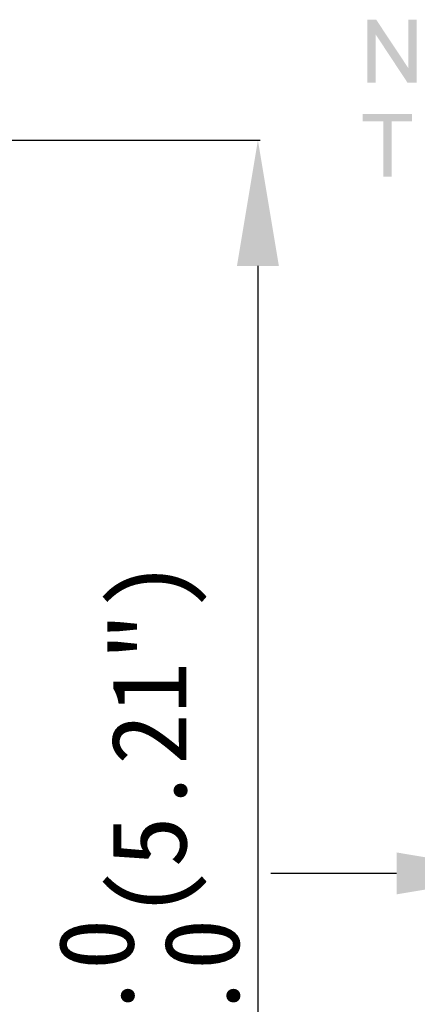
# Model space of a CAD drawing. Extents: x 0 to 841, y 0 to 594.
# Tile 11 of 91: x 388 to 419, y 288 to 367. Entities that reach past the tile are written whole.
import ezdxf

# ---------------------------------------------------------------- set-up
doc = ezdxf.new("R2010")
doc.units = 0
doc.header["$LTSCALE"] = 46.255
doc.header["$MEASUREMENT"] = 0
doc.header["$PDMODE"] = 3
doc.header["$PDSIZE"] = 0.3125
doc.layers.get('0').update_dxf_attribs({"linetype": 'CONTINUOUS'})
doc.layers.get('DEFPOINTS').update_dxf_attribs({"linetype": 'CONTINUOUS'})
doc.layers.add('8_ALL_NOTES_BALLOONS_SYMBO', color=7, linetype='CONTINUOUS')
doc.dimstyles.get("Standard").update_dxf_attribs({"dimtxt": 0.18, "dimasz": 0.18, "dimexe": 0.18, "dimexo": 0.0625, "dimgap": 0.09, "dimtad": 0, "dimtih": 1, "dimtoh": 1, "dimdec": 4, "dimzin": 0, "dimdsep": 46, "dimtxsty": 'Standard', "dimcen": 0.09, "dimadec": 0, "dimazin": 0, "dimtfac": 1, "dimtdec": 4, "dimtofl": 0, "dimtmove": 2, "dimatfit": 3, "dimfxl": 0, "dimtolj": 1, "dimtzin": 0, "dimarcsym": 0})

# ---------------------------------------------------------------- blocks, each defined once
blk = doc.blocks.new('*D33')
at = {"color": 0, "linetype": 'Continuous', "lineweight": -2}
for p, q in [((417.596, 298.872), (407.596, 298.872)), ((427.596, 285.969), (427.596, 299.052)), ((433.596, 285.969), (433.596, 299.052)), ((443.596, 298.872), (453.596, 298.872))]:
    blk.add_line(p, q, dxfattribs=at)
at = {"color": 0, "linetype": 'Continuous'}
for points in [[(417.596, 300.539), (417.596, 297.206), (427.596, 298.872)], [(443.596, 300.539), (443.596, 297.206), (433.596, 298.872)]]:
    blk.add_solid(points, dxfattribs=at)
at = {"layer": 'DEFPOINTS', "color": 0, "linetype": 'Continuous'}
for p in [(433.596, 298.872), (427.596, 285.907), (433.596, 285.907)]:
    blk.add_point(p, dxfattribs=at)
blk = doc.blocks.new('*D31')
at = {"color": 0, "linetype": 'Continuous', "lineweight": -2}
for p, q in [((385.601, 357.217), (406.736, 357.217)), ((406.556, 347.217), (406.556, 234.817)), ((385.601, 224.817), (406.736, 224.817))]:
    blk.add_line(p, q, dxfattribs=at)
at = {"color": 0, "linetype": 'Continuous'}
for points in [[(404.889, 347.217), (408.223, 347.217), (406.556, 357.217)], [(404.889, 234.817), (408.223, 234.817), (406.556, 224.817)]]:
    blk.add_solid(points, dxfattribs=at)
at = {"layer": 'DEFPOINTS', "color": 0, "linetype": 'Continuous'}
for p in [(385.539, 357.217), (385.539, 224.817), (406.556, 224.817)]:
    blk.add_point(p, dxfattribs=at)
at = {"color": 0, "linetype": 'Continuous', "insert": (397.869, 291.187), "char_height": 6, "attachment_point": 5, "rotation": 90}
blk.add_mtext('\\A1;{\\f@DFKai-SB|b0|i0|c0|p65;132.4\\S+1.0^ -0.0;(5.21")}', dxfattribs=at)

msp = doc.modelspace()

# ---------------------------------------------------------------- linework, layer by layer
at = {"layer": '8_ALL_NOTES_BALLOONS_SYMBO', "color": 7, "linetype": 'Continuous'}
for points in [[(415.974, 366.807), (415.937, 365.622), (415.271, 361.807)], [(415.974, 366.807), (415.271, 361.807), (415.271, 366.807)], [(415.937, 365.622), (415.974, 366.807), (418.53, 362.955)], [(418.456, 361.807), (418.53, 362.955), (419.196, 366.807)], [(418.456, 361.807), (419.196, 366.807), (419.196, 361.807)], [(419.196, 366.807), (418.53, 362.955), (418.53, 366.807)], [(415.271, 361.807), (415.937, 365.622), (415.937, 361.807)], [(418.53, 362.955), (418.456, 361.807), (415.937, 365.622)], [(418.826, 359.307), (414.9, 358.715), (414.9, 359.307)], [(416.53, 358.715), (414.9, 358.715), (418.826, 359.307)], [(417.196, 358.715), (416.53, 358.715), (418.826, 359.307)], [(417.196, 358.715), (418.826, 359.307), (418.826, 358.715)], [(417.196, 358.715), (416.53, 354.307), (416.53, 358.715)], [(416.53, 354.307), (417.196, 358.715), (417.196, 354.307)]]:
    msp.add_solid(points, dxfattribs=at)

# ---------------------------------------------------------------- dimensions: what is measured, and where the dimension line sits
at = {"color": 7, "linetype": 'Continuous'}
dim = msp.add_linear_dim(base=(406.556, 224.817), p1=(385.539, 357.217), p2=(385.539, 224.817), angle=270, text='{\\f@DFKai-SB|b0|i0|c0|p65;<>(5.21")}', dimstyle='Standard', override={"dimtxt": 6, "dimasz": 10, "dimdec": 1, "dimpost": '<>', "dimtol": 1, "dimtp": 1, "dimtdec": 1}, dxfattribs=at)
dim.commit()
dim.dimension.update_dxf_attribs({"geometry": '*D31', "text_midpoint": (397.869, 291.187), "dimtype": 160, "text_rotation": 90})
dim = msp.add_linear_dim(base=(433.596, 298.872), p1=(427.596, 285.907), p2=(433.596, 285.907), text=' ', dimstyle='Standard', override={"dimtxt": 6, "dimasz": 10, "dimdec": 1}, dxfattribs=at)
dim.commit()
dim.dimension.update_dxf_attribs({"geometry": '*D33', "text_midpoint": (475.352, 301.179), "dimtype": 160})

doc.saveas('drawing.dxf')
